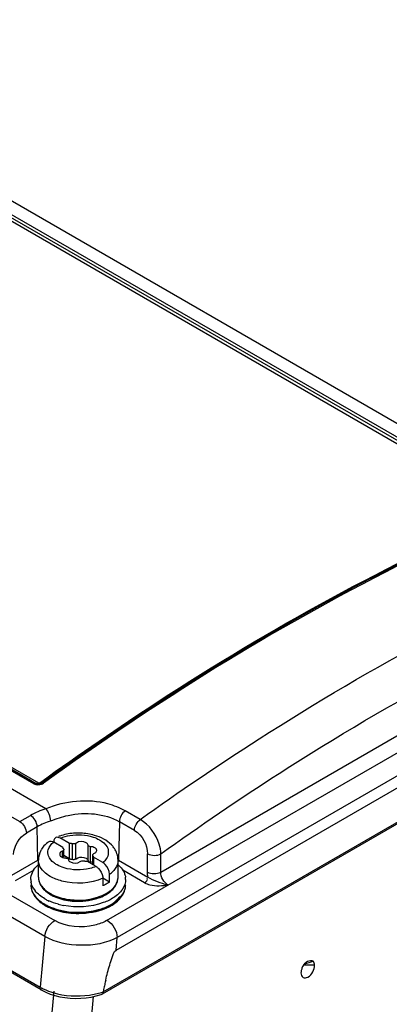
# Model space of a CAD drawing. Header units: inches. Extents: x 0 to 117, y 0 to 83.
# Tile 47 of 64: x 106.335 to 107.103, y 20.385 to 22.43. Entities that reach past the tile are written whole.
import ezdxf

# ---------------------------------------------------------------- set-up
doc = ezdxf.new("R2010")
doc.units = ezdxf.units.IN
doc.header["$LTSCALE"] = 6.431102
doc.header["$MEASUREMENT"] = 0
doc.layers.get('0').update_dxf_attribs({"linetype": 'CONTINUOUS'})

msp = doc.modelspace()

# ---------------------------------------------------------------- linework, layer by layer
at = {"color": 7, "linetype": 'CONTINUOUS'}
for p, q in [((106.3895, 20.791), (100.1058, 24.4188)), ((100.0556, 24.3898), (106.3353, 20.7643)), ((102.8153, 22.8991), (106.3741, 20.8446)), ((106.3649, 20.8428), (102.8062, 22.8973)), ((102.8108, 22.8983), (106.3695, 20.8437)), ((109.4367, 22.1972), (106.5377, 20.5235)), ((106.6282, 20.6596), (109.2721, 22.186)), ((106.1067, 22.1757), (107.5739, 21.3287)), ((106.5354, 20.4972), (109.4397, 22.174)), ((106.108, 22.1463), (107.3653, 21.4204)), ((106.5158, 20.5589), (109.2882, 22.1598)), ((107.3607, 21.416), (106.108, 22.1392)), ((107.3562, 21.4116), (106.108, 22.1322)), ((109.4624, 22.1127), (106.5065, 20.4061)), ((106.5083, 20.4106), (109.4647, 22.1175)), ((104.9575, 21.3965), (106.4081, 20.559)), ((106.3874, 20.5259), (104.9368, 21.3634)), ((104.9721, 21.2321), (106.3781, 20.4204)), ((106.3801, 20.4149), (104.9741, 21.2266)), ((106.3697, 20.8435), (106.3695, 20.8437)), ((106.3767, 20.8448), (106.3791, 20.8465)), ((106.3806, 20.8444), (106.3806, 20.8444)), ((106.3807, 20.8422), (106.3828, 20.8431)), ((106.3834, 20.8464), (106.3809, 20.8446)), ((106.3828, 20.8431), (106.3849, 20.8442)), ((106.3353, 20.7643), (106.3576, 20.7772)), ((106.5855, 20.7689), (106.5545, 20.7867)), ((106.3716, 20.7535), (106.3492, 20.7406)), ((106.3731, 20.6844), (106.3716, 20.7535)), ((106.5423, 20.7641), (106.5405, 20.6844)), ((106.5735, 20.7461), (106.5423, 20.7641)), ((106.4249, 20.7109), (106.4058, 20.7219)), ((106.4388, 20.719), (106.4198, 20.73)), ((106.4388, 20.6868), (106.4388, 20.719)), ((106.4447, 20.6861), (106.4447, 20.7182)), ((106.452, 20.6872), (106.452, 20.7193)), ((106.4772, 20.6833), (106.4772, 20.7154)), ((106.4826, 20.6802), (106.4826, 20.7123)), ((106.4186, 20.6983), (106.4183, 20.6967)), ((106.4203, 20.6925), (106.4221, 20.6912)), ((106.4242, 20.6912), (106.4242, 20.7033)), ((106.4249, 20.7109), (106.4249, 20.7075)), ((106.4268, 20.6912), (106.4268, 20.7061)), ((106.4388, 20.6868), (106.4268, 20.6938)), ((106.4868, 20.6752), (106.4868, 20.695)), ((106.4874, 20.6748), (106.4874, 20.6935)), ((106.4943, 20.7013), (106.495, 20.7027)), ((106.495, 20.7027), (106.4953, 20.7044)), ((106.6004, 20.6597), (106.6007, 20.6976)), ((106.6282, 20.6596), (106.6285, 20.6975)), ((106.3187, 20.653), (106.3731, 20.6844)), ((106.3741, 20.6491), (106.3741, 20.6845)), ((106.4683, 20.6901), (106.4707, 20.6894)), ((106.4707, 20.6894), (106.473, 20.6884)), ((106.4938, 20.6711), (106.4748, 20.6821)), ((106.4807, 20.6805), (106.4826, 20.6802)), ((106.5077, 20.6792), (106.4887, 20.6902)), ((106.4887, 20.6902), (106.4887, 20.6741)), ((106.5103, 20.6774), (106.5077, 20.6792)), ((106.5126, 20.6754), (106.5103, 20.6774)), ((106.5395, 20.6491), (106.5395, 20.6845)), ((106.5405, 20.6844), (106.6016, 20.6491)), ((106.3643, 20.6634), (106.3257, 20.6411)), ((106.5218, 20.6389), (106.5218, 20.655)), ((106.5946, 20.6373), (106.5494, 20.6634)), ((106.5076, 20.65), (106.5079, 20.6469)), ((106.5218, 20.6389), (106.5079, 20.6469)), ((106.5079, 20.6469), (106.5079, 20.6309)), ((106.3983, 20.6154), (106.3993, 20.6148)), ((106.3872, 20.5929), (106.3882, 20.5923)), ((106.3874, 20.5259), (106.3781, 20.4204)), ((106.5354, 20.4972), (106.5377, 20.5235)), ((106.9475, 20.4664), (106.9248, 20.4662)), ((106.931, 20.473), (106.9329, 20.4743)), ((106.4059, 20.4126), (106.2886, 19.0783)), ((106.3897, 20.4099), (106.3988, 20.4063)), ((106.3854, 19.2287), (106.4886, 20.4012))]:
    msp.add_line(p, q, dxfattribs=at)
for points in [[(106.3649, 20.8428), (106.3655, 20.8431), (106.366, 20.8435), (106.3666, 20.8437), (106.3671, 20.8439), (106.3676, 20.844), (106.3681, 20.844), (106.3686, 20.844), (106.3691, 20.8438)], [(106.3691, 20.8438), (106.3699, 20.8435), (106.3704, 20.8434), (106.3708, 20.8433), (106.3713, 20.8434), (106.3719, 20.8435), (106.3724, 20.8436), (106.373, 20.8439), (106.3735, 20.8442), (106.3741, 20.8446)], [(106.3728, 20.8427), (106.3717, 20.8429), (106.3709, 20.8431), (106.3701, 20.8433), (106.3697, 20.8435)], [(106.3809, 20.8446), (106.3806, 20.8444), (106.3798, 20.8439), (106.3788, 20.8435), (106.3777, 20.8432), (106.3765, 20.8429), (106.3752, 20.8427), (106.374, 20.8427), (106.3728, 20.8427)], [(106.3741, 20.8446), (106.3743, 20.8444), (106.3746, 20.8444), (106.3748, 20.8443), (106.3752, 20.8443), (106.3755, 20.8443), (106.3758, 20.8444), (106.3761, 20.8445), (106.3764, 20.8446), (106.3767, 20.8448)], [(106.3806, 20.8444), (106.3805, 20.8443), (106.3801, 20.8441), (106.3797, 20.844), (106.3793, 20.844), (106.3788, 20.844), (106.3783, 20.8441), (106.3778, 20.8443), (106.3772, 20.8445), (106.3767, 20.8448)], [(106.3809, 20.8446), (106.3811, 20.8447), (106.3814, 20.8449), (106.3819, 20.845)], [(106.3819, 20.845), (106.3823, 20.8451), (106.3828, 20.845), (106.3833, 20.8449), (106.3838, 20.8448), (106.3843, 20.8445), (106.3849, 20.8442)], [(106.4447, 20.7182), (106.4441, 20.7184), (106.4434, 20.7185), (106.4428, 20.7186), (106.4421, 20.7187), (106.4415, 20.7188), (106.4408, 20.7189), (106.4402, 20.7189), (106.4395, 20.719), (106.4388, 20.719)], [(106.4249, 20.7109), (106.4249, 20.7105), (106.425, 20.7102), (106.425, 20.7098), (106.4252, 20.7094), (106.4253, 20.709), (106.4255, 20.7086), (106.4257, 20.7083), (106.4259, 20.7079), (106.4262, 20.7075)], [(106.4887, 20.6902), (106.4887, 20.6905), (106.4886, 20.6909), (106.4885, 20.6913), (106.4884, 20.6917), (106.4883, 20.6921), (106.4881, 20.6925), (106.4879, 20.6928), (106.4877, 20.6932), (106.4874, 20.6935)], [(106.4388, 20.6868), (106.4395, 20.6868), (106.4402, 20.6868), (106.4408, 20.6867), (106.4415, 20.6867), (106.4421, 20.6866), (106.4428, 20.6865)], [(106.4428, 20.6865), (106.4434, 20.6864), (106.444, 20.6862), (106.4447, 20.6861)], [(106.4689, 20.6829), (106.4695, 20.6827), (106.4702, 20.6826), (106.4708, 20.6825), (106.4715, 20.6824), (106.4721, 20.6823), (106.4728, 20.6822), (106.4734, 20.6822), (106.4741, 20.6821), (106.4748, 20.6821)], [(106.38, 20.4149), (106.3813, 20.4142), (106.3897, 20.4099)], [(106.3988, 20.4063), (106.4085, 20.4032), (106.4186, 20.4008), (106.4292, 20.399), (106.44, 20.3978), (106.451, 20.3974), (106.462, 20.3976), (106.473, 20.3985), (106.4837, 20.4001)], [(106.4837, 20.4001), (106.4942, 20.4024), (106.5042, 20.4053), (106.5061, 20.4059)]]:
    msp.add_lwpolyline(points, dxfattribs=at)
for centre, radius, start, end in [((106.4508, 20.6391), 0.1007, 108.7852, 110.2387), ((106.4568, 20.6135), 0.127, 81.0714, 94.4672), ((106.4355, 20.6684), 0.0674, 126.7101, 128.6735), ((106.4214, 20.6819), 0.0478, 148.6449, 151.6602), ((106.4233, 20.6808), 0.05, 142.7196, 148.6241), ((106.4986, 20.6845), 0.0408, 0.0058, 9.1701), ((106.4321, 20.7115), 0.0227, 256.3513, 267.1064), ((106.4814, 20.6575), 0.0227, 76.2324, 87.1142), ((106.4865, 20.7031), 0.0597, 306.2567, 311.1093), ((106.4897, 20.6994), 0.0548, 311.1492, 313.2183), ((106.3913, 20.6443), 0.0329, 180.0106, 188.4932), ((106.4978, 20.6536), 0.0427, 322.4245, 327.9161), ((106.5117, 20.6491), 0.0278, 354.5967, 359.9552), ((106.5212, 20.6332), 0.034, 346.1524, 354.3826), ((106.5223, 20.6443), 0.0329, 0.0106, 8.4932), ((106.5222, 20.6331), 0.0331, 354.4053, 359.9545), ((106.399, 20.6339), 0.0408, 196.1014, 203.8202), ((106.4026, 20.6355), 0.0446, 203.8422, 211.2015), ((106.4049, 20.6505), 0.048, 212.5749, 218.9071), ((106.4375, 20.6785), 0.076, 238.1159, 240.0081), ((106.4383, 20.6847), 0.08, 240.8146, 242.018), ((106.4415, 20.6856), 0.0842, 240.0806, 245.493), ((106.4421, 20.6919), 0.0881, 242.0653, 246.2375), ((106.4474, 20.7041), 0.1015, 246.2457, 251.0483), ((106.5102, 20.6496), 0.0463, 325.7659, 327.1342), ((106.4302, 20.6631), 0.0841, 235.2159, 237.4297), ((106.4321, 20.666), 0.0875, 237.4208, 238.317), ((106.4331, 20.6677), 0.0895, 238.3167, 239.1366), ((106.4362, 20.6891), 0.0981, 240.053, 244.1933), ((106.4341, 20.6694), 0.0915, 239.1367, 240.0021), ((106.4345, 20.6748), 0.0946, 240.6888, 241.7329), ((106.4389, 20.6833), 0.1042, 241.7845, 246.1352), ((106.4405, 20.6979), 0.108, 244.1509, 245.6642), ((106.4474, 20.6983), 0.0981, 245.4701, 250.3063), ((106.4513, 20.7091), 0.1096, 250.2888, 254.7668), ((106.4514, 20.7156), 0.1137, 251.0288, 255.495), ((106.4534, 20.735), 0.1473, 255.0777, 259.3535), ((106.454, 20.7191), 0.12, 254.7673, 258.9711), ((106.4542, 20.7263), 0.1247, 255.497, 259.703), ((106.4522, 20.7065), 0.1061, 254.0577, 255.4379), ((106.4563, 20.7314), 0.1325, 259.0006, 266.8246), ((106.4455, 20.6982), 0.1205, 246.1383, 250.9539), ((106.4503, 20.7119), 0.135, 250.9343, 255.4107), ((107.9178, 20.1009), 1.4432, 166.9771, 167.3869), ((107.6762, 20.1568), 1.1952, 166.5301, 166.9777), ((106.4329, 20.5163), 0.1104, 240.2577, 245.0445), ((106.464, 20.5486), 0.1449, 286.6119, 287.7873), ((106.5053, 20.4082), 0.00237, 288.6082, 299.9437), ((108.1357, 20.052), 1.6664, 167.382, 167.5731)]:
    msp.add_arc(centre, radius, start, end, dxfattribs=at)
for points, knots in [([(106.3791, 20.8465), (106.459, 20.9043), (106.7692, 21.1174), (107.101, 21.3003), (107.3561, 21.4102)], [0, 0, 0, 0, 0.261823, 1, 1, 1, 1]), ([(107.3568, 21.4087), (107.2747, 21.3732), (106.9351, 21.2135), (106.6149, 21.0138), (106.3834, 20.8464)], [0, 0, 0, 0, 0.238398, 1, 1, 1, 1]), ([(107.3623, 21.409), (107.2799, 21.3734), (106.9388, 21.2131), (106.6173, 21.0125), (106.3849, 20.8442)], [0, 0, 0, 0, 0.238307, 1, 1, 1, 1]), ([(106.5855, 20.7689), (106.6662, 20.8267), (106.98, 21.0391), (107.3153, 21.2213), (107.5734, 21.329)], [0, 0, 0, 0, 0.262025, 1, 1, 1, 1]), ([(106.6285, 20.6975), (106.7088, 20.7552), (107.0209, 20.9678), (107.3555, 21.1485), (107.6128, 21.2555)], [0, 0, 0, 0, 0.26194, 1, 1, 1, 1]), ([(106.5545, 20.7867), (106.5432, 20.7929), (106.4908, 20.8138), (106.4295, 20.8074), (106.3897, 20.7908)], [0, 0, 0, 0, 0.231377, 1, 1, 1, 1]), ([(106.4, 20.7657), (106.3996, 20.7705), (106.3966, 20.7791), (106.3931, 20.7883), (106.3896, 20.791)], [0, 0, 0, 0, 0.517761, 1, 1, 1, 1]), ([(106.4, 20.7657), (106.4115, 20.7709), (106.4574, 20.7856), (106.5114, 20.782), (106.5423, 20.7641)], [0, 0, 0, 0, 0.261239, 1, 1, 1, 1]), ([(106.6285, 20.6975), (106.6283, 20.7043), (106.6224, 20.732), (106.6044, 20.7579), (106.5858, 20.7687)], [0, 0, 0, 0, 0.240148, 1, 1, 1, 1]), ([(106.4397, 20.7355), (106.4555, 20.7381), (106.4774, 20.737), (106.4967, 20.7289), (106.5008, 20.7265)], [0, 0, 0, 0, 0.770018, 1, 1, 1, 1]), ([(106.5257, 20.7161), (106.5164, 20.7257), (106.4991, 20.7343), (106.4813, 20.7382), (106.4765, 20.739)], [0, 0, 0, 0, 0.731643, 1, 1, 1, 1]), ([(106.4076, 20.7289), (106.4069, 20.728), (106.406, 20.7257), (106.4057, 20.7233), (106.4057, 20.722)], [0, 0, 0, 0, 0.46511, 1, 1, 1, 1]), ([(106.4104, 20.7313), (106.4098, 20.731), (106.4088, 20.7304), (106.4079, 20.7294), (106.4076, 20.7289)], [0, 0, 0, 0, 0.491911, 1, 1, 1, 1]), ([(106.4772, 20.7154), (106.4771, 20.7164), (106.476, 20.7184), (106.4742, 20.7198), (106.4732, 20.7204)], [0, 0, 0, 0, 0.453983, 1, 1, 1, 1]), ([(106.4826, 20.7123), (106.4814, 20.7124), (106.4793, 20.713), (106.4774, 20.7145), (106.4772, 20.7154)], [0, 0, 0, 0, 0.574889, 1, 1, 1, 1]), ([(106.4128, 20.6745), (106.4106, 20.6758), (106.4034, 20.6804), (106.3971, 20.6874), (106.3951, 20.6933)], [0, 0, 0, 0, 0.283621, 1, 1, 1, 1]), ([(106.4183, 20.6967), (106.4183, 20.696), (106.4187, 20.6944), (106.4197, 20.6931), (106.4203, 20.6925)], [0, 0, 0, 0, 0.470044, 1, 1, 1, 1]), ([(106.4221, 20.6912), (106.4228, 20.6908), (106.4243, 20.6901), (106.4259, 20.6896), (106.4268, 20.6894)], [0, 0, 0, 0, 0.476448, 1, 1, 1, 1]), ([(106.4266, 20.7061), (106.4266, 20.7055), (106.4259, 20.7043), (106.4248, 20.7035), (106.4241, 20.7032)], [0, 0, 0, 0, 0.455471, 1, 1, 1, 1]), ([(106.4262, 20.7075), (106.4264, 20.7073), (106.4266, 20.7069), (106.4267, 20.7064), (106.4266, 20.7061)], [0, 0, 0, 0, 0.506858, 1, 1, 1, 1]), ([(106.4874, 20.6935), (106.4872, 20.6937), (106.487, 20.6942), (106.4869, 20.6947), (106.487, 20.695)], [0, 0, 0, 0, 0.506858, 1, 1, 1, 1]), ([(106.487, 20.695), (106.487, 20.6956), (106.4877, 20.6968), (106.4888, 20.6976), (106.4895, 20.6979)], [0, 0, 0, 0, 0.455471, 1, 1, 1, 1]), ([(106.4895, 20.6979), (106.4904, 20.6983), (106.4922, 20.6992), (106.4937, 20.7006), (106.4943, 20.7013)], [0, 0, 0, 0, 0.536228, 1, 1, 1, 1]), ([(106.4944, 20.7072), (106.4941, 20.7077), (106.4932, 20.7087), (106.4921, 20.7095), (106.4915, 20.7099)], [0, 0, 0, 0, 0.473416, 1, 1, 1, 1]), ([(106.4953, 20.7044), (106.4953, 20.7048), (106.4951, 20.7058), (106.4947, 20.7068), (106.4944, 20.7072)], [0, 0, 0, 0, 0.484663, 1, 1, 1, 1]), ([(106.4808, 20.6669), (106.4635, 20.6628), (106.4389, 20.6632), (106.4174, 20.6719), (106.4128, 20.6745)], [0, 0, 0, 0, 0.768687, 1, 1, 1, 1]), ([(106.431, 20.6888), (106.4322, 20.6887), (106.4343, 20.6881), (106.4362, 20.6866), (106.4364, 20.6857)], [0, 0, 0, 0, 0.574889, 1, 1, 1, 1]), ([(106.4364, 20.6857), (106.4365, 20.6847), (106.4376, 20.6826), (106.4393, 20.6813), (106.4404, 20.6807)], [0, 0, 0, 0, 0.453983, 1, 1, 1, 1]), ([(106.4447, 20.6861), (106.4452, 20.6859), (106.4463, 20.6858), (106.4475, 20.6858), (106.4481, 20.6859)], [0, 0, 0, 0, 0.479996, 1, 1, 1, 1]), ([(106.4481, 20.6859), (106.4489, 20.686), (106.4503, 20.6863), (106.4517, 20.6869), (106.4522, 20.6873)], [0, 0, 0, 0, 0.548547, 1, 1, 1, 1]), ([(106.473, 20.6884), (106.4741, 20.6878), (106.4759, 20.6864), (106.4771, 20.6843), (106.4772, 20.6833)], [0, 0, 0, 0, 0.547258, 1, 1, 1, 1]), ([(106.4772, 20.6833), (106.4773, 20.6827), (106.4785, 20.6814), (106.4799, 20.6808), (106.4807, 20.6805)], [0, 0, 0, 0, 0.424394, 1, 1, 1, 1]), ([(106.4938, 20.6711), (106.4947, 20.6706), (106.4964, 20.6694), (106.498, 20.6681), (106.4987, 20.6673)], [0, 0, 0, 0, 0.480745, 1, 1, 1, 1]), ([(106.5079, 20.6469), (106.482, 20.6352), (106.441, 20.6331), (106.406, 20.6463), (106.3983, 20.6507)], [0, 0, 0, 0, 0.763146, 1, 1, 1, 1]), ([(106.5503, 20.6621), (106.5509, 20.6611), (106.5519, 20.659), (106.5528, 20.6568), (106.5532, 20.6557)], [0, 0, 0, 0, 0.506477, 1, 1, 1, 1]), ([(106.5532, 20.6557), (106.5536, 20.6546), (106.5543, 20.6525), (106.5547, 20.6503), (106.5549, 20.6492)], [0, 0, 0, 0, 0.503937, 1, 1, 1, 1]), ([(106.3759, 20.6393), (106.3767, 20.637), (106.3818, 20.627), (106.3909, 20.6197), (106.3983, 20.6154)], [0, 0, 0, 0, 0.222732, 1, 1, 1, 1]), ([(106.5249, 20.622), (106.5269, 20.6237), (106.5339, 20.6304), (106.5387, 20.6396), (106.5393, 20.6465)], [0, 0, 0, 0, 0.279807, 1, 1, 1, 1]), ([(106.5946, 20.6373), (106.5981, 20.6355), (106.6139, 20.6293), (106.6314, 20.6315), (106.6442, 20.633)], [0, 0, 0, 0, 0.232095, 1, 1, 1, 1]), ([(106.3605, 20.6214), (106.3608, 20.6203), (106.3617, 20.6182), (106.3628, 20.6161), (106.3634, 20.6151)], [0, 0, 0, 0, 0.493543, 1, 1, 1, 1]), ([(106.3634, 20.6151), (106.3674, 20.6082), (106.3755, 20.6002), (106.3846, 20.5944), (106.3872, 20.5929)], [0, 0, 0, 0, 0.72471, 1, 1, 1, 1]), ([(106.4156, 20.5791), (106.4293, 20.5753), (106.4766, 20.5691), (106.5408, 20.5869), (106.5529, 20.62)], [0, 0, 0, 0, 0.287561, 1, 1, 1, 1]), ([(106.449, 20.5991), (106.4646, 20.5982), (106.4856, 20.6004), (106.5047, 20.6079), (106.509, 20.61)], [0, 0, 0, 0, 0.765261, 1, 1, 1, 1]), ([(106.519, 20.6177), (106.52, 20.6183), (106.522, 20.6197), (106.5239, 20.6212), (106.5249, 20.622)], [0, 0, 0, 0, 0.508017, 1, 1, 1, 1]), ([(106.5224, 20.5907), (106.5265, 20.5928), (106.54, 20.6008), (106.5515, 20.6141), (106.5542, 20.625)], [0, 0, 0, 0, 0.290645, 1, 1, 1, 1]), ([(106.4096, 20.5823), (106.4339, 20.5739), (106.4821, 20.5712), (106.5309, 20.591), (106.5429, 20.6087)], [0, 0, 0, 0, 0.546893, 1, 1, 1, 1]), ([(106.4163, 20.5812), (106.4429, 20.5743), (106.481, 20.5743), (106.5149, 20.5868), (106.5224, 20.5907)], [0, 0, 0, 0, 0.765745, 1, 1, 1, 1]), ([(106.5306, 20.6067), (106.5239, 20.6023), (106.4913, 20.587), (106.4533, 20.5852), (106.4262, 20.5903)], [0, 0, 0, 0, 0.22645, 1, 1, 1, 1]), ([(106.5158, 20.5589), (106.5081, 20.5544), (106.4734, 20.542), (106.4322, 20.5451), (106.4081, 20.559)], [0, 0, 0, 0, 0.240707, 1, 1, 1, 1]), ([(106.5377, 20.5235), (106.5152, 20.5114), (106.4623, 20.5027), (106.4098, 20.5131), (106.3874, 20.5259)], [0, 0, 0, 0, 0.497879, 1, 1, 1, 1]), ([(106.5139, 20.4352), (106.5164, 20.4457), (106.5202, 20.4618), (106.5274, 20.4818), (106.5305, 20.4944), (106.5354, 20.4972)], [0, 0, 0, 0, 0.489596, 0.740768, 1, 1, 1, 1]), ([(106.9193, 20.4502), (106.9193, 20.4468), (106.9221, 20.4382), (106.9363, 20.4413), (106.9442, 20.4519), (106.9476, 20.4616), (106.9475, 20.4664)], [0, 0, 0, 0, 0.207929, 0.412055, 0.706023, 1, 1, 1, 1]), ([(106.92, 20.4554), (106.9198, 20.4546), (106.9195, 20.4528), (106.9193, 20.4511), (106.9193, 20.4502)], [0, 0, 0, 0, 0.517499, 1, 1, 1, 1]), ([(106.9219, 20.4611), (106.9215, 20.4602), (106.9208, 20.4583), (106.9202, 20.4564), (106.92, 20.4554)], [0, 0, 0, 0, 0.504788, 1, 1, 1, 1]), ([(106.3798, 20.4143), (106.3792, 20.4145), (106.3781, 20.4165), (106.3793, 20.4182), (106.3799, 20.4193)], [0, 0, 0, 0, 0.333896, 1, 1, 1, 1]), ([(106.5083, 20.4106), (106.5083, 20.4097), (106.5081, 20.408), (106.5071, 20.4065), (106.5065, 20.4061)], [0, 0, 0, 0, 0.565756, 1, 1, 1, 1])]:
    msp.add_open_spline(points, degree=3, knots=knots, dxfattribs=at)
for points in [[(106.3649, 20.8428), (106.3696, 20.8403), (106.3757, 20.8404), (106.3807, 20.8422)], [(106.3895, 20.791), (106.3784, 20.7875), (106.3676, 20.783), (106.3576, 20.7772)], [(106.3716, 20.7535), (106.3713, 20.7627), (106.3656, 20.7727), (106.3576, 20.7772)], [(106.5545, 20.7867), (106.5476, 20.7817), (106.5425, 20.7727), (106.5423, 20.7641)], [(106.3353, 20.7643), (106.3432, 20.7597), (106.349, 20.7498), (106.3492, 20.7406)], [(106.4, 20.7657), (106.3901, 20.7627), (106.3805, 20.7587), (106.3716, 20.7535)], [(106.5735, 20.7461), (106.5737, 20.7546), (106.5788, 20.7637), (106.5858, 20.7687)], [(106.3222, 20.6962), (106.3236, 20.7135), (106.3342, 20.732), (106.3492, 20.7406)], [(106.4198, 20.73), (106.417, 20.7315), (106.4133, 20.7326), (106.4104, 20.7313)], [(106.4469, 20.7401), (106.4372, 20.7394), (106.4276, 20.7375), (106.4184, 20.7344)], [(106.4198, 20.73), (106.4261, 20.7326), (106.4329, 20.7344), (106.4397, 20.7355)], [(106.5735, 20.7461), (106.5896, 20.7368), (106.6008, 20.7161), (106.6007, 20.6976)], [(106.3934, 20.7211), (106.3897, 20.7182), (106.3863, 20.7148), (106.3835, 20.711)], [(106.3945, 20.7061), (106.3962, 20.7123), (106.4008, 20.7179), (106.4058, 20.7219)], [(106.3952, 20.7225), (106.3981, 20.7246), (106.4028, 20.7237), (106.4058, 20.7219)], [(106.4531, 20.7199), (106.4509, 20.7181), (106.4474, 20.7175), (106.4447, 20.7182)], [(106.4732, 20.7204), (106.4674, 20.7238), (106.4582, 20.7242), (106.4531, 20.7199)], [(106.4915, 20.7099), (106.4889, 20.7115), (106.4857, 20.7122), (106.4826, 20.7123)], [(106.5008, 20.7265), (106.5071, 20.723), (106.513, 20.7182), (106.5166, 20.712)], [(106.5166, 20.712), (106.5208, 20.7047), (106.52, 20.6937), (106.5151, 20.6868)], [(106.5307, 20.7102), (106.5292, 20.7123), (106.5275, 20.7143), (106.5257, 20.7161)], [(106.3793, 20.7046), (106.376, 20.6985), (106.3741, 20.6914), (106.3741, 20.6845)], [(106.3951, 20.6933), (106.3937, 20.6973), (106.3934, 20.7019), (106.3945, 20.7061)], [(106.4241, 20.7032), (106.4218, 20.7023), (106.4194, 20.7007), (106.4186, 20.6983)], [(106.4522, 20.6873), (106.4564, 20.6908), (106.463, 20.6913), (106.4683, 20.6901)], [(106.5346, 20.704), (106.5335, 20.7061), (106.5322, 20.7082), (106.5307, 20.7102)], [(106.5389, 20.691), (106.5382, 20.6955), (106.5367, 20.6999), (106.5346, 20.704)], [(106.6007, 20.6976), (106.6088, 20.6931), (106.6204, 20.6931), (106.6285, 20.6975)], [(106.3616, 20.6588), (106.3645, 20.665), (106.3689, 20.6705), (106.374, 20.675)], [(106.3755, 20.6759), (106.3746, 20.6787), (106.3741, 20.6816), (106.3741, 20.6845)], [(106.3859, 20.6599), (106.3813, 20.6643), (106.3774, 20.6698), (106.3755, 20.6759)], [(106.4404, 20.6807), (106.4462, 20.6773), (106.4553, 20.6769), (106.4605, 20.6812)], [(106.4605, 20.6812), (106.4627, 20.683), (106.4661, 20.6836), (106.4689, 20.6829)], [(106.4938, 20.6711), (106.4896, 20.6694), (106.4852, 20.668), (106.4808, 20.6669)], [(106.5151, 20.6868), (106.5131, 20.6839), (106.5105, 20.6814), (106.5077, 20.6792)], [(106.5218, 20.655), (106.5218, 20.6624), (106.5179, 20.6701), (106.5126, 20.6754)], [(106.5381, 20.6758), (106.5361, 20.6696), (106.532, 20.6639), (106.5272, 20.6595)], [(106.5395, 20.6845), (106.5395, 20.6816), (106.539, 20.6786), (106.5381, 20.6758)], [(106.5407, 20.674), (106.5444, 20.6705), (106.5477, 20.6665), (106.5503, 20.6621)], [(106.3584, 20.6443), (106.3584, 20.6492), (106.3596, 20.6543), (106.3616, 20.6588)], [(106.3983, 20.6507), (106.3939, 20.6533), (106.3896, 20.6563), (106.3859, 20.6599)], [(106.4987, 20.6673), (106.5033, 20.6627), (106.5067, 20.6564), (106.5076, 20.65)], [(106.6016, 20.6491), (106.6008, 20.6524), (106.5998, 20.656), (106.6009, 20.6592)], [(106.6004, 20.6597), (106.6085, 20.6552), (106.6201, 20.6551), (106.6282, 20.6596)], [(106.6431, 20.6327), (106.6342, 20.6378), (106.6279, 20.6493), (106.6282, 20.6596)], [(106.3584, 20.633), (106.3584, 20.6295), (106.3589, 20.626), (106.3599, 20.6226)], [(106.3584, 20.633), (106.3584, 20.6291), (106.3591, 20.6251), (106.3605, 20.6214)], [(106.3644, 20.6247), (106.3616, 20.6291), (106.3595, 20.6342), (106.3587, 20.6394)], [(106.3741, 20.6491), (106.3741, 20.6461), (106.3746, 20.6431), (106.3754, 20.6403)], [(106.3741, 20.6491), (106.3741, 20.6458), (106.3747, 20.6424), (106.3759, 20.6393)], [(106.3754, 20.6403), (106.3762, 20.6372), (106.3775, 20.6343), (106.3792, 20.6316)], [(106.3792, 20.6316), (106.3835, 20.6243), (106.3902, 20.6184), (106.3974, 20.6139)], [(106.5151, 20.6345), (106.5127, 20.6331), (106.5101, 20.6321), (106.5074, 20.6315)], [(106.5218, 20.6389), (106.5197, 20.6373), (106.5175, 20.6358), (106.5151, 20.6345)], [(106.534, 20.6309), (106.5374, 20.6363), (106.5395, 20.6428), (106.5395, 20.6491)], [(106.5552, 20.6443), (106.5552, 20.6374), (106.5528, 20.6303), (106.549, 20.6244)], [(106.5529, 20.62), (106.5544, 20.6242), (106.5552, 20.6286), (106.5552, 20.633)], [(106.5946, 20.6373), (106.5977, 20.639), (106.6023, 20.6441), (106.5998, 20.6465)], [(106.6428, 20.6329), (106.6283, 20.6357), (106.6141, 20.6414), (106.6016, 20.6491)], [(106.3644, 20.6124), (106.3665, 20.6089), (106.3691, 20.6057), (106.3719, 20.6027)], [(106.3872, 20.6041), (106.3798, 20.6084), (106.3729, 20.6137), (106.3675, 20.6204)], [(106.4967, 20.6073), (106.5019, 20.609), (106.507, 20.611), (106.5119, 20.6135)], [(106.509, 20.61), (106.5146, 20.6127), (106.52, 20.6161), (106.5248, 20.6202)], [(106.5119, 20.6135), (106.5143, 20.6148), (106.5167, 20.6162), (106.519, 20.6177)], [(106.5248, 20.6202), (106.5273, 20.6225), (106.5296, 20.6249), (106.5317, 20.6275)], [(106.5484, 20.6235), (106.5438, 20.6168), (106.5374, 20.6112), (106.5306, 20.6067)], [(106.3719, 20.6027), (106.3751, 20.5995), (106.3786, 20.5966), (106.3823, 20.594)], [(106.3884, 20.5902), (106.3911, 20.5886), (106.3939, 20.5871), (106.3968, 20.5858)], [(106.4155, 20.5927), (106.4089, 20.5945), (106.4023, 20.5967), (106.396, 20.5996)], [(106.4255, 20.6038), (106.4339, 20.6016), (106.4426, 20.6004), (106.4513, 20.6001)], [(106.4319, 20.6036), (106.4532, 20.5997), (106.4761, 20.6007), (106.4967, 20.6073)], [(106.4513, 20.6001), (106.4682, 20.5994), (106.4858, 20.6018), (106.5014, 20.6082)], [(106.3968, 20.5858), (106.4029, 20.5831), (106.4092, 20.5808), (106.4156, 20.5791)], [(106.3874, 20.5259), (106.3887, 20.5389), (106.3968, 20.5525), (106.4081, 20.559)], [(106.5166, 20.5594), (106.5287, 20.5526), (106.5375, 20.5374), (106.5377, 20.5235)], [(106.9219, 20.4611), (106.9239, 20.4657), (106.927, 20.4699), (106.931, 20.473)], [(106.9446, 20.4743), (106.9385, 20.4723), (106.9325, 20.4702), (106.9263, 20.4685)], [(106.9329, 20.4743), (106.9363, 20.4763), (106.9418, 20.477), (106.9446, 20.4743)], [(106.9475, 20.4664), (106.9474, 20.4692), (106.9466, 20.4723), (106.9446, 20.4743)], [(106.3863, 20.4162), (106.3921, 20.4135), (106.3981, 20.4112), (106.4043, 20.4094)], [(106.4043, 20.4094), (106.4285, 20.4021), (106.4549, 20.4006), (106.4799, 20.4042)], [(106.4799, 20.4042), (106.4886, 20.4054), (106.4971, 20.4072), (106.5054, 20.4097)]]:
    msp.add_open_spline(points, degree=3, dxfattribs=at)

doc.saveas('drawing.dxf')
